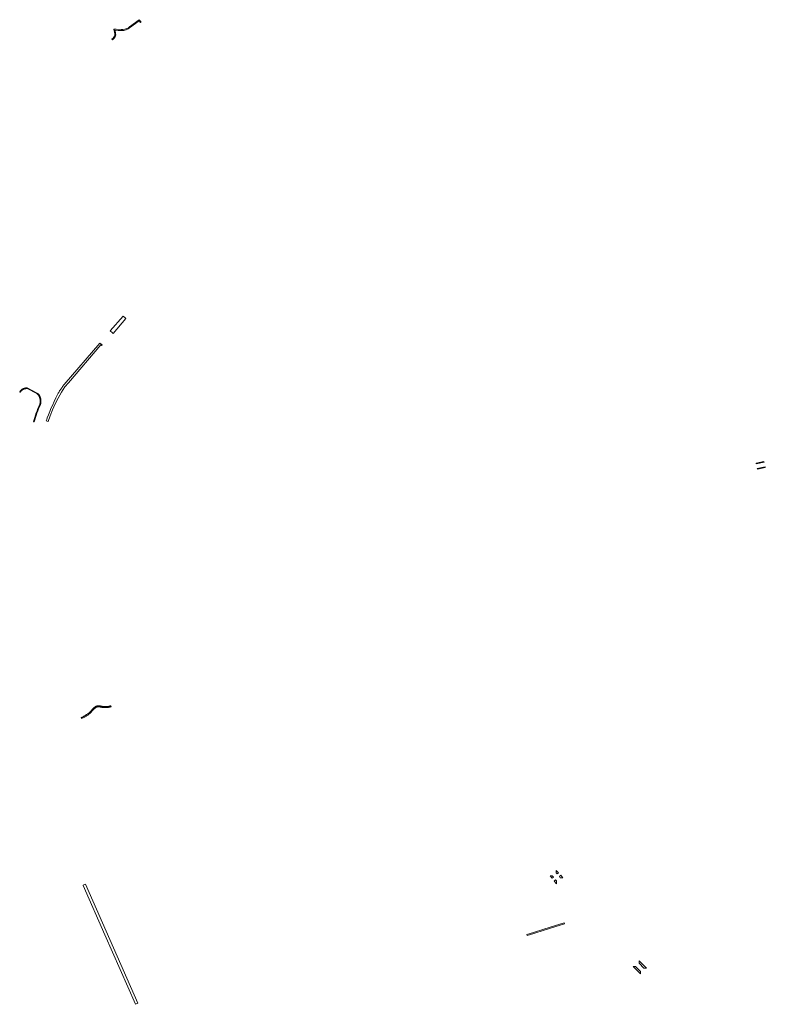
# Model space of a CAD drawing. Extents: x 212171 to 228808, y 571701 to 593093.
# Tile 72 of 97: x 222282 to 222829, y 585603 to 586326. Entities that reach past the tile are written whole.
import ezdxf

# ---------------------------------------------------------------- set-up
doc = ezdxf.new("R2010")
doc.units = 0
doc.layers.add('016 Alles planjaar 2023', color=72, linetype='Continuous', lineweight=20, true_color=0x1e90ff)

msp = doc.modelspace()

# ---------------------------------------------------------------- hatches: boundary and pattern name
at = {"layer": '016 Alles planjaar 2023', "true_color": 0x1e90ff}
h = msp.add_hatch(dxfattribs=at)
h.set_pattern_fill('DQ_CLEAR', color=72, style=0)
h.set_pattern_definition([])
h.paths.add_polyline_path([(222350.62, 586319.02), (222351.01, 586317.89), (222351.17, 586316.84), (222351.31, 586315.8), (222351.4, 586314.93), (222351.31, 586314.28), (222351.06, 586313.76), (222350.7, 586313.22), (222350.18, 586312.57), (222349.23, 586311.74), (222349.66, 586311.32), (222350.97, 586312.48), (222351.34, 586312.96), (222351.71, 586313.6), (222351.95, 586314.24), (222352.06, 586314.89), (222352.02, 586315.89), (222351.89, 586316.77), (222351.74, 586317.54), (222351.48, 586318.37), (222353.88, 586318.23), (222356.49, 586318.12), (222358.09, 586318.17), (222359.85, 586318.62), (222361.21, 586319.37), (222369.27, 586325.18), (222370.15, 586323.97), (222370.57, 586324.25), (222370.65, 586324.31), (222369.39, 586326.07), (222362.29, 586320.87), (222361.39, 586320.18), (222360.19, 586319.68), (222358.84, 586319.18), (222357.34, 586318.98), (222355.99, 586318.98), (222352.36, 586319.04), (222352.36, 586319.04), (222350.8, 586319.06), (222350.62, 586319.02)])
h = msp.add_hatch(dxfattribs=at)
h.set_pattern_fill('DQ_CLEAR', color=72, style=0)
h.set_pattern_definition([])
h.paths.add_polyline_path([(222357.48, 586108.54), (222348.11, 586097.61), (222349.68, 586096.11), (222350.12, 586095.69), (222359.55, 586106.68), (222359.1, 586107.09), (222357.48, 586108.54)])
h = msp.add_hatch(dxfattribs=at)
h.set_pattern_fill('DQ_CLEAR', color=72, style=0)
h.set_pattern_definition([])
h.paths.add_polyline_path([(222305.59, 586042.87), (222304.59, 586040.62), (222303.64, 586038.34), (222302.74, 586036.05), (222301.9, 586033.73), (222301.53, 586032.65), (222301.17, 586031.57), (222302.47, 586031.12), (222303.94, 586035.25), (222305.71, 586039.57), (222307.68, 586043.97), (222309.88, 586048.34), (222312.31, 586052.71), (222314.83, 586056.58), (222317.34, 586059.6), (222341.1, 586087.29), (222341.69, 586086.78), (222342.16, 586087.32), (222340.45, 586088.68), (222314.24, 586058.14), (222313.83, 586057.66), (222313.44, 586057.17), (222313.05, 586056.67), (222312.67, 586056.17), (222312.3, 586055.66), (222311.94, 586055.15), (222311.58, 586054.63), (222311.24, 586054.1), (222310.91, 586053.56), (222310.58, 586053.02), (222310.27, 586052.48), (222309.96, 586051.93), (222309.67, 586051.37), (222309.38, 586050.81), (222308.18, 586048.35), (222307.01, 586045.89), (222305.59, 586042.87)])
h = msp.add_hatch(dxfattribs=at)
h.set_pattern_fill('DQ_CLEAR', color=72, style=0)
h.set_pattern_definition([])
h.paths.add_polyline_path([(222282.07, 586052.6), (222282.12, 586052.68), (222282.17, 586052.76), (222282.22, 586052.83), (222282.27, 586052.91), (222282.32, 586052.98), (222282.38, 586053.06), (222282.43, 586053.13), (222282.49, 586053.2), (222282.55, 586053.27), (222282.61, 586053.34), (222282.67, 586053.41), (222282.73, 586053.48), (222282.79, 586053.55), (222282.86, 586053.61), (222282.92, 586053.68), (222282.99, 586053.74), (222283.06, 586053.8), (222283.12, 586053.86), (222283.19, 586053.92), (222283.26, 586053.98), (222283.33, 586054.04), (222283.41, 586054.1), (222283.48, 586054.15), (222283.55, 586054.21), (222283.63, 586054.26), (222283.7, 586054.31), (222283.78, 586054.36), (222283.86, 586054.41), (222283.94, 586054.46), (222284.02, 586054.51), (222284.1, 586054.55), (222284.18, 586054.6), (222284.26, 586054.64), (222284.34, 586054.68), (222284.42, 586054.72), (222284.51, 586054.76), (222284.59, 586054.79), (222284.67, 586054.83), (222284.76, 586054.86), (222284.85, 586054.9), (222284.93, 586054.93), (222285.02, 586054.96), (222285.11, 586054.99), (222285.19, 586055.01), (222285.28, 586055.04), (222285.37, 586055.06), (222285.46, 586055.08), (222285.55, 586055.1), (222285.64, 586055.12), (222285.73, 586055.14), (222285.82, 586055.16), (222285.91, 586055.17), (222286, 586055.19), (222286.09, 586055.2), (222286.18, 586055.21), (222286.27, 586055.22), (222286.37, 586055.22), (222286.46, 586055.23), (222286.55, 586055.23), (222286.64, 586055.24), (222286.73, 586055.24), (222286.82, 586055.24), (222286.92, 586055.23), (222287.01, 586055.23), (222294.11, 586051.53), (222295.04, 586050.98), (222295.13, 586050.87), (222295.21, 586050.75), (222295.29, 586050.63), (222295.37, 586050.51), (222295.45, 586050.38), (222295.52, 586050.26), (222295.59, 586050.13), (222295.66, 586050.01), (222295.73, 586049.88), (222295.8, 586049.75), (222295.86, 586049.62), (222295.93, 586049.49), (222295.98, 586049.35), (222296.04, 586049.22), (222296.1, 586049.09), (222296.15, 586048.95), (222296.2, 586048.81), (222296.25, 586048.68), (222296.29, 586048.54), (222296.34, 586048.4), (222296.38, 586048.26), (222296.42, 586048.12), (222296.45, 586047.98), (222296.49, 586047.84), (222296.52, 586047.7), (222296.55, 586047.56), (222296.58, 586047.41), (222296.6, 586047.27), (222296.62, 586047.13), (222296.64, 586046.98), (222296.66, 586046.84), (222296.68, 586046.7), (222296.69, 586046.55), (222296.7, 586046.41), (222296.7, 586046.26), (222296.71, 586046.12), (222296.71, 586045.97), (222296.71, 586045.83), (222296.71, 586045.68), (222296.71, 586045.53), (222296.7, 586045.39), (222296.69, 586045.25), (222296.68, 586045.1), (222296.66, 586044.96), (222296.64, 586044.81), (222296.62, 586044.67), (222296.6, 586044.52), (222296.58, 586044.38), (222296.55, 586044.24), (222296.52, 586044.1), (222296.49, 586043.95), (222296.46, 586043.81), (222295.73, 586042.11), (222295.06, 586040.54), (222294.43, 586038.96), (222293.83, 586037.36), (222293.25, 586035.76), (222292.71, 586034.14), (222292.2, 586032.51), (222291.73, 586030.87), (222292.21, 586030.73), (222292.69, 586032.37), (222293.19, 586034), (222293.74, 586035.62), (222294.31, 586037.23), (222294.91, 586038.83), (222295.54, 586040.41), (222296.21, 586041.98), (222296.94, 586043.69), (222296.98, 586043.84), (222297.01, 586043.99), (222297.04, 586044.14), (222297.07, 586044.29), (222297.09, 586044.44), (222297.12, 586044.59), (222297.14, 586044.74), (222297.16, 586044.89), (222297.17, 586045.04), (222297.19, 586045.19), (222297.2, 586045.35), (222297.2, 586045.5), (222297.21, 586045.65), (222297.21, 586045.8), (222297.21, 586045.96), (222297.21, 586046.11), (222297.21, 586046.26), (222297.2, 586046.41), (222297.19, 586046.56), (222297.18, 586046.72), (222297.16, 586046.87), (222297.14, 586047.02), (222297.12, 586047.17), (222297.1, 586047.32), (222297.07, 586047.47), (222297.05, 586047.62), (222297.02, 586047.77), (222296.98, 586047.92), (222296.95, 586048.07), (222296.91, 586048.22), (222296.87, 586048.36), (222296.83, 586048.51), (222296.78, 586048.66), (222296.74, 586048.8), (222296.69, 586048.94), (222296.63, 586049.09), (222296.58, 586049.23), (222296.52, 586049.37), (222296.46, 586049.51), (222296.4, 586049.65), (222296.34, 586049.79), (222296.27, 586049.93), (222296.2, 586050.06), (222296.13, 586050.2), (222296.06, 586050.33), (222295.98, 586050.46), (222295.9, 586050.59), (222295.82, 586050.72), (222295.74, 586050.85), (222295.66, 586050.98), (222295.57, 586051.11), (222295.48, 586051.23), (222295.39, 586051.35), (222295.34, 586051.39), (222294.35, 586051.97), (222287.17, 586055.72), (222287.07, 586055.73), (222286.97, 586055.73), (222286.87, 586055.73), (222286.77, 586055.74), (222286.67, 586055.74), (222286.57, 586055.73), (222286.47, 586055.73), (222286.37, 586055.72), (222286.27, 586055.72), (222286.18, 586055.71), (222286.08, 586055.7), (222285.98, 586055.69), (222285.88, 586055.67), (222285.78, 586055.66), (222285.68, 586055.64), (222285.59, 586055.62), (222285.49, 586055.6), (222285.39, 586055.58), (222285.3, 586055.56), (222285.2, 586055.53), (222285.11, 586055.51), (222285.01, 586055.48), (222284.92, 586055.45), (222284.82, 586055.42), (222284.73, 586055.39), (222284.63, 586055.35), (222284.54, 586055.31), (222284.45, 586055.28), (222284.36, 586055.24), (222284.27, 586055.2), (222284.18, 586055.16), (222284.09, 586055.11), (222284, 586055.07), (222283.91, 586055.02), (222283.83, 586054.97), (222283.74, 586054.92), (222283.66, 586054.87), (222283.57, 586054.82), (222283.49, 586054.77), (222283.4, 586054.71), (222283.32, 586054.66), (222283.24, 586054.6), (222283.16, 586054.54), (222283.08, 586054.48), (222283.01, 586054.42), (222282.93, 586054.36), (222282.85, 586054.29), (222282.78, 586054.23), (222282.71, 586054.16), (222282.63, 586054.09), (222282.56, 586054.02), (222282.49, 586053.95), (222282.42, 586053.88), (222282.35, 586053.81), (222282.29, 586053.74), (222282.22, 586053.66), (222282.16, 586053.59), (222282.1, 586053.51), (222282.03, 586053.43), (222281.97, 586053.35), (222281.92, 586053.27), (222281.86, 586053.19), (222281.8, 586053.11), (222281.75, 586053.03), (222281.69, 586052.94), (222281.64, 586052.86), (222282.07, 586052.6)])
h = msp.add_hatch(dxfattribs=at)
h.set_pattern_fill('DQ_CLEAR', color=72, style=0)
h.set_pattern_definition([])
h.paths.add_polyline_path([(222821.94, 586000), (222827.7, 586001.34), (222827.59, 586001.82), (222821.82, 586000.48), (222821.94, 586000)])
h = msp.add_hatch(dxfattribs=at)
h.set_pattern_fill('DQ_CLEAR', color=72, style=0)
h.set_pattern_definition([])
h.paths.add_polyline_path([(222828.51, 585997.89), (222822.74, 585996.54), (222822.86, 585996.05), (222828.62, 585997.4), (222828.51, 585997.89)])
h = msp.add_hatch(dxfattribs=at)
h.set_pattern_fill('DQ_CLEAR', color=72, style=0)
h.set_pattern_definition([])
h.paths.add_polyline_path([(222336.91, 585821.67), (222336.22, 585821.02), (222335.54, 585820.35), (222334.88, 585819.66), (222334.23, 585818.97), (222333.6, 585818.26), (222332.62, 585817.25), (222332.26, 585816.96), (222331.89, 585816.68), (222331.52, 585816.41), (222331.14, 585816.14), (222330.75, 585815.89), (222330.37, 585815.63), (222329.97, 585815.39), (222329.58, 585815.15), (222329.18, 585814.92), (222328.77, 585814.69), (222328.36, 585814.48), (222327.95, 585814.27), (222327.54, 585814.06), (222327.12, 585813.87), (222326.69, 585813.68), (222326.97, 585813.04), (222327.41, 585813.23), (222327.84, 585813.43), (222328.26, 585813.64), (222328.69, 585813.85), (222329.11, 585814.08), (222329.52, 585814.31), (222329.93, 585814.55), (222330.34, 585814.79), (222330.74, 585815.04), (222331.14, 585815.3), (222331.54, 585815.57), (222331.92, 585815.84), (222332.31, 585816.12), (222332.69, 585816.41), (222333.06, 585816.7), (222333.43, 585817), (222334.04, 585817.71), (222334.67, 585818.42), (222335.31, 585819.11), (222335.97, 585819.79), (222336.64, 585820.45), (222337.32, 585821.1), (222337.39, 585821.14), (222337.46, 585821.17), (222337.53, 585821.21), (222337.61, 585821.24), (222337.68, 585821.28), (222337.75, 585821.31), (222337.82, 585821.34), (222337.9, 585821.37), (222337.97, 585821.39), (222338.05, 585821.42), (222338.12, 585821.45), (222338.2, 585821.47), (222338.27, 585821.49), (222338.35, 585821.51), (222338.42, 585821.53), (222338.5, 585821.55), (222338.58, 585821.57), (222338.66, 585821.59), (222338.73, 585821.6), (222338.81, 585821.62), (222338.89, 585821.63), (222338.97, 585821.64), (222339.05, 585821.65), (222339.13, 585821.66), (222339.2, 585821.66), (222339.28, 585821.67), (222339.36, 585821.68), (222339.44, 585821.68), (222339.52, 585821.68), (222339.6, 585821.68), (222339.68, 585821.68), (222339.76, 585821.68), (222339.84, 585821.67), (222339.92, 585821.67), (222340, 585821.66), (222340.07, 585821.66), (222340.15, 585821.65), (222340.23, 585821.64), (222340.31, 585821.63), (222340.39, 585821.61), (222340.47, 585821.6), (222340.54, 585821.58), (222340.62, 585821.57), (222340.7, 585821.55), (222341.01, 585821.47), (222341.25, 585821.41), (222341.48, 585821.36), (222341.72, 585821.31), (222341.96, 585821.27), (222342.2, 585821.23), (222342.44, 585821.19), (222342.68, 585821.16), (222342.93, 585821.13), (222343.17, 585821.11), (222343.41, 585821.09), (222343.65, 585821.08), (222343.9, 585821.06), (222344.14, 585821.06), (222344.38, 585821.05), (222344.63, 585821.06), (222344.87, 585821.06), (222345.11, 585821.07), (222345.35, 585821.09), (222345.6, 585821.11), (222345.84, 585821.13), (222346.08, 585821.15), (222346.32, 585821.19), (222346.56, 585821.22), (222346.8, 585821.26), (222347.04, 585821.3), (222347.28, 585821.35), (222347.52, 585821.4), (222347.76, 585821.46), (222347.99, 585821.52), (222348.23, 585821.58), (222348.46, 585821.65), (222348.69, 585821.72), (222348.48, 585822.39), (222348.26, 585822.32), (222348.04, 585822.26), (222347.81, 585822.2), (222347.59, 585822.14), (222347.36, 585822.09), (222347.14, 585822.04), (222346.91, 585821.99), (222346.68, 585821.95), (222346.45, 585821.92), (222346.23, 585821.88), (222346, 585821.85), (222345.77, 585821.83), (222345.54, 585821.81), (222345.31, 585821.79), (222345.08, 585821.78), (222344.84, 585821.77), (222344.61, 585821.76), (222344.38, 585821.76), (222344.15, 585821.76), (222343.92, 585821.77), (222343.69, 585821.78), (222343.46, 585821.79), (222343.23, 585821.81), (222343, 585821.83), (222342.77, 585821.86), (222342.54, 585821.89), (222342.31, 585821.92), (222342.08, 585821.96), (222341.85, 585822), (222341.63, 585822.05), (222341.4, 585822.1), (222341.18, 585822.15), (222340.86, 585822.23), (222340.78, 585822.25), (222340.69, 585822.27), (222340.6, 585822.29), (222340.51, 585822.3), (222340.42, 585822.32), (222340.33, 585822.33), (222340.24, 585822.34), (222340.15, 585822.35), (222340.06, 585822.36), (222339.97, 585822.37), (222339.88, 585822.37), (222339.78, 585822.38), (222339.69, 585822.38), (222339.6, 585822.38), (222339.51, 585822.38), (222339.42, 585822.38), (222339.33, 585822.37), (222339.24, 585822.37), (222339.15, 585822.36), (222339.06, 585822.35), (222338.97, 585822.34), (222338.88, 585822.33), (222338.79, 585822.32), (222338.7, 585822.31), (222338.61, 585822.29), (222338.52, 585822.27), (222338.43, 585822.25), (222338.34, 585822.23), (222338.25, 585822.21), (222338.17, 585822.19), (222338.08, 585822.16), (222337.99, 585822.14), (222337.9, 585822.11), (222337.82, 585822.08), (222337.73, 585822.05), (222337.65, 585822.02), (222337.56, 585821.99), (222337.48, 585821.95), (222337.39, 585821.92), (222337.31, 585821.88), (222337.23, 585821.84), (222337.15, 585821.8), (222337.07, 585821.76), (222336.99, 585821.71), (222336.91, 585821.67)])
h = msp.add_hatch(dxfattribs=at)
h.set_pattern_fill('DQ_CLEAR', color=72, style=0)
h.set_pattern_definition([])
h.paths.add_polyline_path([(222675.32, 585701.54), (222675.22, 585699.74), (222675.88, 585698.96), (222676.83, 585699.78), (222675.32, 585701.54)])
h = msp.add_hatch(dxfattribs=at)
h.set_pattern_fill('DQ_CLEAR', color=72, style=0)
h.set_pattern_definition([])
h.paths.add_polyline_path([(222672.28, 585695.84), (222673.16, 585696.6), (222672.38, 585697.52), (222670.77, 585697.6), (222672.28, 585695.84)])
h = msp.add_hatch(dxfattribs=at)
h.set_pattern_fill('DQ_CLEAR', color=72, style=0)
h.set_pattern_definition([])
h.paths.add_polyline_path([(222674.82, 585694.65), (222673.66, 585693.65), (222675.43, 585691.72), (222675.51, 585693.84), (222674.82, 585694.65)])
h = msp.add_hatch(dxfattribs=at)
h.set_pattern_fill('DQ_CLEAR', color=72, style=0)
h.set_pattern_definition([])
h.paths.add_polyline_path([(222678.25, 585696.19), (222680.17, 585696.05), (222678.63, 585697.94), (222677.55, 585697.01), (222678.25, 585696.19)])
h = msp.add_hatch(dxfattribs=at)
h.set_pattern_fill('DQ_CLEAR', color=72, style=0)
h.set_pattern_definition([])
h.paths.add_polyline_path([(222344.13, 585654.27), (222366.56, 585603.24), (222368.39, 585604.05), (222329.98, 585691.41), (222328.15, 585690.61), (222328.26, 585690.38), (222344.13, 585654.27)])
h = msp.add_hatch(dxfattribs=at)
h.set_pattern_fill('DQ_CLEAR', color=72, style=0)
h.set_pattern_definition([])
h.paths.add_polyline_path([(222653.85, 585653.69), (222658.77, 585655.27), (222666.29, 585657.64), (222674.12, 585660.15), (222681.35, 585662.38), (222681.12, 585663.09), (222673.9, 585660.87), (222666.07, 585658.35), (222658.54, 585655.98), (222653.66, 585654.41), (222653.85, 585653.69)])
h = msp.add_hatch(dxfattribs=at)
h.set_pattern_fill('DQ_CLEAR', color=72, style=0)
h.set_pattern_definition([])
h.paths.add_polyline_path([(222736.02, 585635.28), (222736.02, 585633.47), (222739.59, 585629.73), (222741.51, 585629.73), (222736.02, 585635.28)])
h = msp.add_hatch(dxfattribs=at)
h.set_pattern_fill('DQ_CLEAR', color=72, style=0)
h.set_pattern_definition([])
h.paths.add_polyline_path([(222731.69, 585631.1), (222736.99, 585625.55), (222736.99, 585627.24), (222733.3, 585631.1), (222731.69, 585631.1)])

# ---------------------------------------------------------------- linework, layer by layer
at = {"layer": '016 Alles planjaar 2023', "color": 14, "true_color": 0x004000}
for points in [[(222350.62, 586319.02), (222351.01, 586317.89), (222351.17, 586316.84), (222351.31, 586315.8), (222351.4, 586314.93), (222351.31, 586314.28), (222351.06, 586313.76), (222350.7, 586313.22), (222350.18, 586312.57), (222349.23, 586311.74), (222349.66, 586311.32), (222350.97, 586312.48), (222351.34, 586312.96), (222351.71, 586313.6), (222351.95, 586314.24), (222352.06, 586314.89), (222352.02, 586315.89), (222351.89, 586316.77), (222351.74, 586317.54), (222351.48, 586318.37), (222353.88, 586318.23), (222356.49, 586318.12), (222358.09, 586318.17), (222359.85, 586318.62), (222361.21, 586319.37), (222369.27, 586325.18), (222370.15, 586323.97), (222370.57, 586324.25), (222370.65, 586324.31), (222369.39, 586326.07), (222362.29, 586320.87), (222361.39, 586320.18), (222360.19, 586319.68), (222358.84, 586319.18), (222357.34, 586318.98), (222355.99, 586318.98), (222352.36, 586319.04), (222352.36, 586319.04), (222350.8, 586319.06), (222350.62, 586319.02)], [(222357.48, 586108.54), (222348.11, 586097.61), (222349.68, 586096.11), (222350.12, 586095.69), (222359.55, 586106.68), (222359.1, 586107.09), (222357.48, 586108.54)], [(222305.59, 586042.87), (222304.59, 586040.62), (222303.64, 586038.34), (222302.74, 586036.05), (222301.9, 586033.73), (222301.53, 586032.65), (222301.17, 586031.57), (222302.47, 586031.12), (222303.94, 586035.25), (222305.71, 586039.57), (222307.68, 586043.97), (222309.88, 586048.34), (222312.31, 586052.71), (222314.83, 586056.58), (222317.34, 586059.6), (222341.1, 586087.29), (222341.69, 586086.78), (222342.16, 586087.32), (222340.45, 586088.68), (222314.24, 586058.14), (222313.83, 586057.66), (222313.44, 586057.17), (222313.05, 586056.67), (222312.67, 586056.17), (222312.3, 586055.66), (222311.94, 586055.15), (222311.58, 586054.63), (222311.24, 586054.1), (222310.91, 586053.56), (222310.58, 586053.02), (222310.27, 586052.48), (222309.96, 586051.93), (222309.67, 586051.37), (222309.38, 586050.81), (222308.18, 586048.35), (222307.01, 586045.89), (222305.59, 586042.87)], [(222282.07, 586052.6), (222282.12, 586052.68), (222282.17, 586052.76), (222282.22, 586052.83), (222282.27, 586052.91), (222282.32, 586052.98), (222282.38, 586053.06), (222282.43, 586053.13), (222282.49, 586053.2), (222282.55, 586053.27), (222282.61, 586053.34), (222282.67, 586053.41), (222282.73, 586053.48), (222282.79, 586053.55), (222282.86, 586053.61), (222282.92, 586053.68), (222282.99, 586053.74), (222283.06, 586053.8), (222283.12, 586053.86), (222283.19, 586053.92), (222283.26, 586053.98), (222283.33, 586054.04), (222283.41, 586054.1), (222283.48, 586054.15), (222283.55, 586054.21), (222283.63, 586054.26), (222283.7, 586054.31), (222283.78, 586054.36), (222283.86, 586054.41), (222283.94, 586054.46), (222284.02, 586054.51), (222284.1, 586054.55), (222284.18, 586054.6), (222284.26, 586054.64), (222284.34, 586054.68), (222284.42, 586054.72), (222284.51, 586054.76), (222284.59, 586054.79), (222284.67, 586054.83), (222284.76, 586054.86), (222284.85, 586054.9), (222284.93, 586054.93), (222285.02, 586054.96), (222285.11, 586054.99), (222285.19, 586055.01), (222285.28, 586055.04), (222285.37, 586055.06), (222285.46, 586055.08), (222285.55, 586055.1), (222285.64, 586055.12), (222285.73, 586055.14), (222285.82, 586055.16), (222285.91, 586055.17), (222286, 586055.19), (222286.09, 586055.2), (222286.18, 586055.21), (222286.27, 586055.22), (222286.37, 586055.22), (222286.46, 586055.23), (222286.55, 586055.23), (222286.64, 586055.24), (222286.73, 586055.24), (222286.82, 586055.24), (222286.92, 586055.23), (222287.01, 586055.23), (222294.11, 586051.53), (222295.04, 586050.98), (222295.13, 586050.87), (222295.21, 586050.75), (222295.29, 586050.63), (222295.37, 586050.51), (222295.45, 586050.38), (222295.52, 586050.26), (222295.59, 586050.13), (222295.66, 586050.01), (222295.73, 586049.88), (222295.8, 586049.75), (222295.86, 586049.62), (222295.93, 586049.49), (222295.98, 586049.35), (222296.04, 586049.22), (222296.1, 586049.09), (222296.15, 586048.95), (222296.2, 586048.81), (222296.25, 586048.68), (222296.29, 586048.54), (222296.34, 586048.4), (222296.38, 586048.26), (222296.42, 586048.12), (222296.45, 586047.98), (222296.49, 586047.84), (222296.52, 586047.7), (222296.55, 586047.56), (222296.58, 586047.41), (222296.6, 586047.27), (222296.62, 586047.13), (222296.64, 586046.98), (222296.66, 586046.84), (222296.68, 586046.7), (222296.69, 586046.55), (222296.7, 586046.41), (222296.7, 586046.26), (222296.71, 586046.12), (222296.71, 586045.97), (222296.71, 586045.83), (222296.71, 586045.68), (222296.71, 586045.53), (222296.7, 586045.39), (222296.69, 586045.25), (222296.68, 586045.1), (222296.66, 586044.96), (222296.64, 586044.81), (222296.62, 586044.67), (222296.6, 586044.52), (222296.58, 586044.38), (222296.55, 586044.24), (222296.52, 586044.1), (222296.49, 586043.95), (222296.46, 586043.81), (222295.73, 586042.11), (222295.06, 586040.54), (222294.43, 586038.96), (222293.83, 586037.36), (222293.25, 586035.76), (222292.71, 586034.14), (222292.2, 586032.51), (222291.73, 586030.87), (222292.21, 586030.73), (222292.69, 586032.37), (222293.19, 586034), (222293.74, 586035.62), (222294.31, 586037.23), (222294.91, 586038.83), (222295.54, 586040.41), (222296.21, 586041.98), (222296.94, 586043.69), (222296.98, 586043.84), (222297.01, 586043.99), (222297.04, 586044.14), (222297.07, 586044.29), (222297.09, 586044.44), (222297.12, 586044.59), (222297.14, 586044.74), (222297.16, 586044.89), (222297.17, 586045.04), (222297.19, 586045.19), (222297.2, 586045.35), (222297.2, 586045.5), (222297.21, 586045.65), (222297.21, 586045.8), (222297.21, 586045.96), (222297.21, 586046.11), (222297.21, 586046.26), (222297.2, 586046.41), (222297.19, 586046.56), (222297.18, 586046.72), (222297.16, 586046.87), (222297.14, 586047.02), (222297.12, 586047.17), (222297.1, 586047.32), (222297.07, 586047.47), (222297.05, 586047.62), (222297.02, 586047.77), (222296.98, 586047.92), (222296.95, 586048.07), (222296.91, 586048.22), (222296.87, 586048.36), (222296.83, 586048.51), (222296.78, 586048.66), (222296.74, 586048.8), (222296.69, 586048.94), (222296.63, 586049.09), (222296.58, 586049.23), (222296.52, 586049.37), (222296.46, 586049.51), (222296.4, 586049.65), (222296.34, 586049.79), (222296.27, 586049.93), (222296.2, 586050.06), (222296.13, 586050.2), (222296.06, 586050.33), (222295.98, 586050.46), (222295.9, 586050.59), (222295.82, 586050.72), (222295.74, 586050.85), (222295.66, 586050.98), (222295.57, 586051.11), (222295.48, 586051.23), (222295.39, 586051.35), (222295.34, 586051.39), (222294.35, 586051.97), (222287.17, 586055.72), (222287.07, 586055.73), (222286.97, 586055.73), (222286.87, 586055.73), (222286.77, 586055.74), (222286.67, 586055.74), (222286.57, 586055.73), (222286.47, 586055.73), (222286.37, 586055.72), (222286.27, 586055.72), (222286.18, 586055.71), (222286.08, 586055.7), (222285.98, 586055.69), (222285.88, 586055.67), (222285.78, 586055.66), (222285.68, 586055.64), (222285.59, 586055.62), (222285.49, 586055.6), (222285.39, 586055.58), (222285.3, 586055.56), (222285.2, 586055.53), (222285.11, 586055.51), (222285.01, 586055.48), (222284.92, 586055.45), (222284.82, 586055.42), (222284.73, 586055.39), (222284.63, 586055.35), (222284.54, 586055.31), (222284.45, 586055.28), (222284.36, 586055.24), (222284.27, 586055.2), (222284.18, 586055.16), (222284.09, 586055.11), (222284, 586055.07), (222283.91, 586055.02), (222283.83, 586054.97), (222283.74, 586054.92), (222283.66, 586054.87), (222283.57, 586054.82), (222283.49, 586054.77), (222283.4, 586054.71), (222283.32, 586054.66), (222283.24, 586054.6), (222283.16, 586054.54), (222283.08, 586054.48), (222283.01, 586054.42), (222282.93, 586054.36), (222282.85, 586054.29), (222282.78, 586054.23), (222282.71, 586054.16), (222282.63, 586054.09), (222282.56, 586054.02), (222282.49, 586053.95), (222282.42, 586053.88), (222282.35, 586053.81), (222282.29, 586053.74), (222282.22, 586053.66), (222282.16, 586053.59), (222282.1, 586053.51), (222282.03, 586053.43), (222281.97, 586053.35), (222281.92, 586053.27), (222281.86, 586053.19), (222281.8, 586053.11), (222281.75, 586053.03), (222281.69, 586052.94), (222281.64, 586052.86), (222282.07, 586052.6)], [(222821.94, 586000), (222827.7, 586001.34), (222827.59, 586001.82), (222821.82, 586000.48), (222821.94, 586000)], [(222828.51, 585997.89), (222822.74, 585996.54), (222822.86, 585996.05), (222828.62, 585997.4), (222828.51, 585997.89)], [(222336.91, 585821.67), (222336.22, 585821.02), (222335.54, 585820.35), (222334.88, 585819.66), (222334.23, 585818.97), (222333.6, 585818.26), (222332.62, 585817.25), (222332.26, 585816.96), (222331.89, 585816.68), (222331.52, 585816.41), (222331.14, 585816.14), (222330.75, 585815.89), (222330.37, 585815.63), (222329.97, 585815.39), (222329.58, 585815.15), (222329.18, 585814.92), (222328.77, 585814.69), (222328.36, 585814.48), (222327.95, 585814.27), (222327.54, 585814.06), (222327.12, 585813.87), (222326.69, 585813.68), (222326.97, 585813.04), (222327.41, 585813.23), (222327.84, 585813.43), (222328.26, 585813.64), (222328.69, 585813.85), (222329.11, 585814.08), (222329.52, 585814.31), (222329.93, 585814.55), (222330.34, 585814.79), (222330.74, 585815.04), (222331.14, 585815.3), (222331.54, 585815.57), (222331.92, 585815.84), (222332.31, 585816.12), (222332.69, 585816.41), (222333.06, 585816.7), (222333.43, 585817), (222334.04, 585817.71), (222334.67, 585818.42), (222335.31, 585819.11), (222335.97, 585819.79), (222336.64, 585820.45), (222337.32, 585821.1), (222337.39, 585821.14), (222337.46, 585821.17), (222337.53, 585821.21), (222337.61, 585821.24), (222337.68, 585821.28), (222337.75, 585821.31), (222337.82, 585821.34), (222337.9, 585821.37), (222337.97, 585821.39), (222338.05, 585821.42), (222338.12, 585821.45), (222338.2, 585821.47), (222338.27, 585821.49), (222338.35, 585821.51), (222338.42, 585821.53), (222338.5, 585821.55), (222338.58, 585821.57), (222338.66, 585821.59), (222338.73, 585821.6), (222338.81, 585821.62), (222338.89, 585821.63), (222338.97, 585821.64), (222339.05, 585821.65), (222339.13, 585821.66), (222339.2, 585821.66), (222339.28, 585821.67), (222339.36, 585821.68), (222339.44, 585821.68), (222339.52, 585821.68), (222339.6, 585821.68), (222339.68, 585821.68), (222339.76, 585821.68), (222339.84, 585821.67), (222339.92, 585821.67), (222340, 585821.66), (222340.07, 585821.66), (222340.15, 585821.65), (222340.23, 585821.64), (222340.31, 585821.63), (222340.39, 585821.61), (222340.47, 585821.6), (222340.54, 585821.58), (222340.62, 585821.57), (222340.7, 585821.55), (222341.01, 585821.47), (222341.25, 585821.41), (222341.48, 585821.36), (222341.72, 585821.31), (222341.96, 585821.27), (222342.2, 585821.23), (222342.44, 585821.19), (222342.68, 585821.16), (222342.93, 585821.13), (222343.17, 585821.11), (222343.41, 585821.09), (222343.65, 585821.08), (222343.9, 585821.06), (222344.14, 585821.06), (222344.38, 585821.05), (222344.63, 585821.06), (222344.87, 585821.06), (222345.11, 585821.07), (222345.35, 585821.09), (222345.6, 585821.11), (222345.84, 585821.13), (222346.08, 585821.15), (222346.32, 585821.19), (222346.56, 585821.22), (222346.8, 585821.26), (222347.04, 585821.3), (222347.28, 585821.35), (222347.52, 585821.4), (222347.76, 585821.46), (222347.99, 585821.52), (222348.23, 585821.58), (222348.46, 585821.65), (222348.69, 585821.72), (222348.48, 585822.39), (222348.26, 585822.32), (222348.04, 585822.26), (222347.81, 585822.2), (222347.59, 585822.14), (222347.36, 585822.09), (222347.14, 585822.04), (222346.91, 585821.99), (222346.68, 585821.95), (222346.45, 585821.92), (222346.23, 585821.88), (222346, 585821.85), (222345.77, 585821.83), (222345.54, 585821.81), (222345.31, 585821.79), (222345.08, 585821.78), (222344.84, 585821.77), (222344.61, 585821.76), (222344.38, 585821.76), (222344.15, 585821.76), (222343.92, 585821.77), (222343.69, 585821.78), (222343.46, 585821.79), (222343.23, 585821.81), (222343, 585821.83), (222342.77, 585821.86), (222342.54, 585821.89), (222342.31, 585821.92), (222342.08, 585821.96), (222341.85, 585822), (222341.63, 585822.05), (222341.4, 585822.1), (222341.18, 585822.15), (222340.86, 585822.23), (222340.78, 585822.25), (222340.69, 585822.27), (222340.6, 585822.29), (222340.51, 585822.3), (222340.42, 585822.32), (222340.33, 585822.33), (222340.24, 585822.34), (222340.15, 585822.35), (222340.06, 585822.36), (222339.97, 585822.37), (222339.88, 585822.37), (222339.78, 585822.38), (222339.69, 585822.38), (222339.6, 585822.38), (222339.51, 585822.38), (222339.42, 585822.38), (222339.33, 585822.37), (222339.24, 585822.37), (222339.15, 585822.36), (222339.06, 585822.35), (222338.97, 585822.34), (222338.88, 585822.33), (222338.79, 585822.32), (222338.7, 585822.31), (222338.61, 585822.29), (222338.52, 585822.27), (222338.43, 585822.25), (222338.34, 585822.23), (222338.25, 585822.21), (222338.17, 585822.19), (222338.08, 585822.16), (222337.99, 585822.14), (222337.9, 585822.11), (222337.82, 585822.08), (222337.73, 585822.05), (222337.65, 585822.02), (222337.56, 585821.99), (222337.48, 585821.95), (222337.39, 585821.92), (222337.31, 585821.88), (222337.23, 585821.84), (222337.15, 585821.8), (222337.07, 585821.76), (222336.99, 585821.71), (222336.91, 585821.67)], [(222675.32, 585701.54), (222675.22, 585699.74), (222675.88, 585698.96), (222676.83, 585699.78), (222675.32, 585701.54)], [(222672.28, 585695.84), (222673.16, 585696.6), (222672.38, 585697.52), (222670.77, 585697.6), (222672.28, 585695.84)], [(222674.82, 585694.65), (222673.66, 585693.65), (222675.43, 585691.72), (222675.51, 585693.84), (222674.82, 585694.65)], [(222678.25, 585696.19), (222680.17, 585696.05), (222678.63, 585697.94), (222677.55, 585697.01), (222678.25, 585696.19)], [(222344.13, 585654.27), (222366.56, 585603.24), (222368.39, 585604.05), (222329.98, 585691.41), (222328.15, 585690.61), (222328.26, 585690.38), (222344.13, 585654.27)], [(222653.85, 585653.69), (222658.77, 585655.27), (222666.29, 585657.64), (222674.12, 585660.15), (222681.35, 585662.38), (222681.12, 585663.09), (222673.9, 585660.87), (222666.07, 585658.35), (222658.54, 585655.98), (222653.66, 585654.41), (222653.85, 585653.69)], [(222736.02, 585635.28), (222736.02, 585633.47), (222739.59, 585629.73), (222741.51, 585629.73), (222736.02, 585635.28)], [(222731.69, 585631.1), (222736.99, 585625.55), (222736.99, 585627.24), (222733.3, 585631.1), (222731.69, 585631.1)]]:
    msp.add_lwpolyline(points, close=True, dxfattribs=at)

doc.saveas('drawing.dxf')
